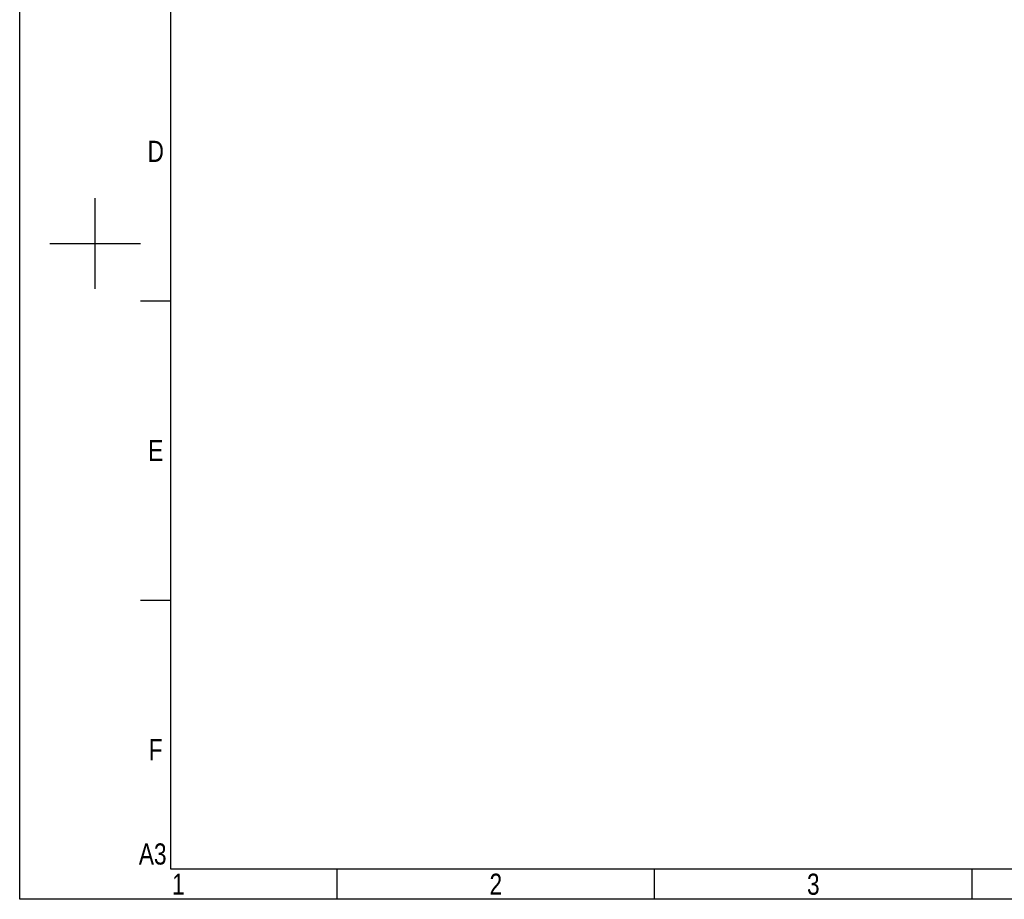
# Model space of a CAD drawing. Header units: millimetres. Extents: x 2423 to 7028, y 909 to 2460.
# Tile 3 of 60: x 4834 to 5685, y 909 to 1669. Entities that reach past the tile are written whole.
import ezdxf
from ezdxf.enums import TextEntityAlignment as Align

# ---------------------------------------------------------------- set-up
doc = ezdxf.new("R2010")
doc.units = ezdxf.units.MM

# ---------------------------------------------------------------- blocks, each defined once
blk = doc.blocks.new('3')
at = {"color": 2}
for p, q in [((6362.12, 608.02), (6362.12, 680.02)), ((6326.12, 644.02), (6398.12, 644.02)), ((6398.12, 598.42), (6422.12, 598.42)), ((6398.12, 360.82), (6422.12, 360.82)), ((6554.12, 123.22), (6554.12, 147.22)), ((6806.12, 123.22), (6806.12, 147.22)), ((7058.12, 123.22), (7058.12, 147.22))]:
    blk.add_line(p, q, dxfattribs=at)
for points in [[(6302.12, 123.22), (6302.12, 1548.82), (8318.12, 1548.82), (8318.12, 123.22)], [(6422.12, 147.22), (6422.12, 1524.82), (8294.12, 1524.82), (8294.12, 147.22)]]:
    blk.add_lwpolyline(points, close=True, dxfattribs=at)
at = {"color": 2, "width": 0.8}
for s, p in [('D', (6410.12, 717.22)), ('E', (6410.12, 479.62)), ('F', (6410.12, 242.02)), ('A3', (6407.72, 159.22)), ('1', (6428.12, 135.22)), ('2', (6680.12, 135.22)), ('3', (6932.12, 135.22))]:
    blk.add_text(s, height=16.8, dxfattribs=at).set_placement(p, align=Align.MIDDLE_CENTER)
for tag, height, p in [('整机外形图', 19.2, (7909.61, 256.24)), ('当前页', 12, (8078.12, 207.22)), ('总页数', 12, (8222.12, 207.22))]:
    blk.add_attdef(tag, text='', height=height, dxfattribs=at).set_placement(p, align=Align.MIDDLE)
at = {"color": 7, "width": 0.8}
for tag, height, p in [('编号', 19.2, (8153.31, 252.27)), ('比例', 12, (7958.12, 171.22))]:
    blk.add_attdef(tag, text='', height=height, dxfattribs=at).set_placement(p, align=Align.MIDDLE)

msp = doc.modelspace()

# ---------------------------------------------------------------- block references
at = {"xscale": 1.088, "yscale": 1.088, "zscale": 1.088}
msp.add_blockref('3', (-2022.45, 774.9), dxfattribs=at)

doc.saveas('drawing.dxf')
